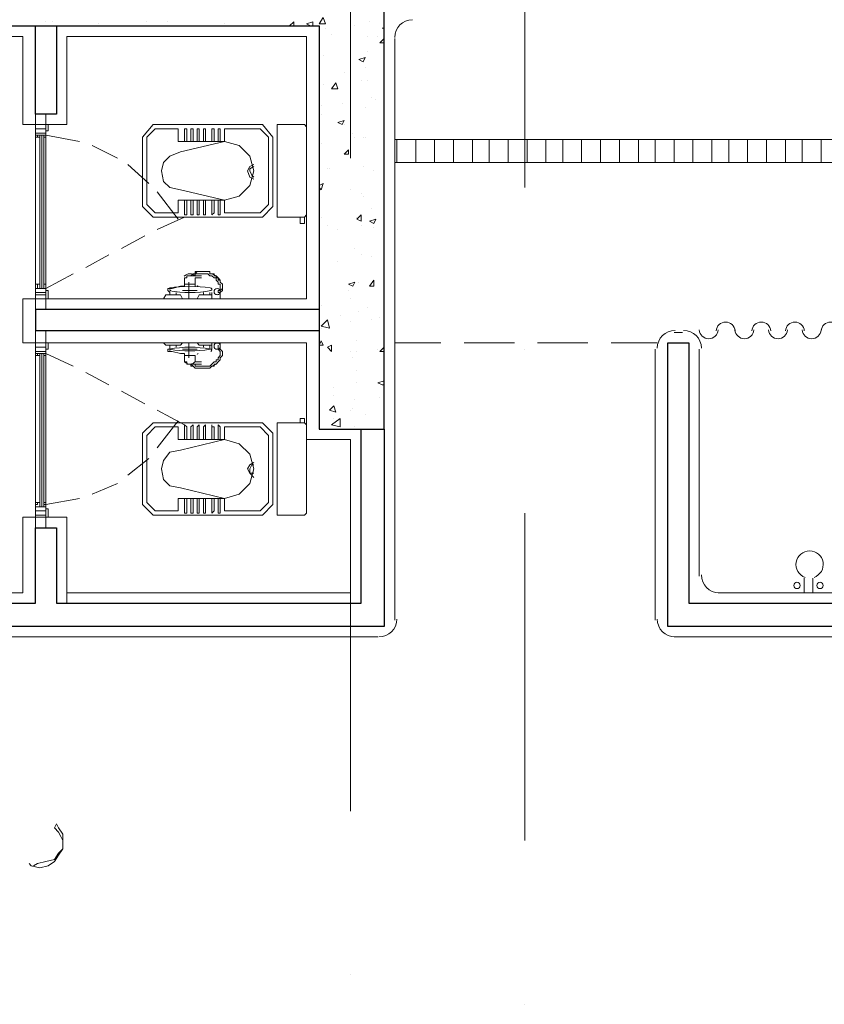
# Model space of a CAD drawing. Header units: metres. Extents: x -35.1 to 33.7, y -25.5 to 18.2.
# Tile 18 of 36: x 3.9 to 7.6, y -14 to -9.4. Entities that reach past the tile are written whole.
import ezdxf

# ---------------------------------------------------------------- set-up
doc = ezdxf.new("R2010")
doc.units = ezdxf.units.M
doc.header["$MEASUREMENT"] = 0
for name, color, linetype in [('PDF_ax', 7, 'Continuous'), ('PDF_column', 7, 'Continuous'), ('PDF_door', 7, 'Continuous'), ('PDF_furn', 7, 'Continuous'), ('PDF_hatch-plan', 7, 'Continuous'), ('PDF_khatchin', 7, 'Continuous'), ('PDF_Layer5', 7, 'Continuous'), ('PDF_shear wall', 7, 'Continuous'), ('PDF_textt', 7, 'Continuous'), ('PDF_wall', 7, 'Continuous'), ('PDF_WIN', 7, 'Continuous')]:
    doc.layers.add(name, color=color, linetype=linetype)

msp = doc.modelspace()

# ---------------------------------------------------------------- linework, layer by layer
at = {"layer": 'PDF_ax', "lineweight": 9}
for points in [[(5.4491, -8.4879), (5.4491, -10.077)], [(6.2485, -8.7094), (6.2485, -10.2118)], [(5.4491, -10.8282), (5.4491, -10.8282)], [(6.2485, -10.9534), (6.2485, -10.9534)], [(5.4491, -11.5795), (5.4491, -13.0723)], [(6.2485, -11.7047), (6.2485, -13.2071)], [(5.4491, -13.8235), (5.4491, -13.8235)], [(6.2485, -13.9584), (6.2485, -13.9584)]]:
    msp.add_lwpolyline(points, dxfattribs=at)
at = {"layer": 'PDF_column', "lineweight": 18}
msp.add_lwpolyline([(5.4491, -9.1717), (5.4491, -9.4702)], dxfattribs=at)
at = {"layer": 'PDF_door', "lineweight": 18}
for centre, start, end in [((7.1683, -10.8716), 3.922, 176.078), ((7.332, -10.8716), 3.922, 176.078), ((7.4861, -10.8716), 3.922, 176.078), ((7.6498, -10.8716), 3.922, 176.078), ((7.0912, -10.8619), 183.9276, 356.078), ((7.2549, -10.8619), 183.9276, 356.078), ((7.409, -10.8619), 183.9276, 356.078), ((7.5631, -10.8619), 183.9276, 356.078)]:
    msp.add_arc(centre, 0.0433, start, end, dxfattribs=at)
at = {"layer": 'PDF_furn', "lineweight": 18}
for points in [[(4.5437, -9.9229), (5.0446, -9.9229), (5.0927, -9.9807), (5.0927, -10.2985), (5.0446, -10.3467), (4.5437, -10.3467), (4.4956, -10.2985), (4.4956, -9.9807)], [(4.5149, -9.9807), (4.5534, -9.9422), (4.6593, -9.9422), (4.6593, -10), (4.8712, -10), (4.8712, -9.9422), (5.0349, -9.9422), (5.0735, -9.9807), (5.0735, -10.2889), (5.0349, -10.3274), (4.8712, -10.3274), (4.8712, -10.2696), (4.669, -10.2215), (4.6208, -10.2118), (4.5919, -10.1829), (4.5823, -10.1348), (4.5919, -10.0963), (4.6208, -10.0674), (4.669, -10.0481), (4.8712, -10), (4.9386, -10.0192), (4.9868, -10.0674), (5.006, -10.1348), (4.9868, -10.2022), (4.9386, -10.2504), (4.8712, -10.2696), (4.6593, -10.2696), (4.6593, -10.3274), (4.5534, -10.3274), (4.5149, -10.2889)], [(4.5919, -10.7223), (4.6015, -10.703), (4.6208, -10.703), (4.6208, -10.6934), (4.6112, -10.6838), (4.6112, -10.6741), (4.6304, -10.6741), (4.669, -10.6645), (4.6786, -10.6645), (4.6882, -10.6645), (4.6882, -10.6549), (4.6882, -10.626), (4.6978, -10.626), (4.6978, -10.6163), (4.7075, -10.6163), (4.7171, -10.6163), (4.7267, -10.6163), (4.7267, -10.6067), (4.7364, -10.6067), (4.746, -10.5971), (4.7556, -10.5971), (4.7653, -10.5971), (4.7749, -10.5971), (4.7845, -10.5971), (4.7942, -10.5971), (4.8038, -10.5971), (4.8038, -10.6067), (4.8134, -10.6067), (4.8327, -10.6163), (4.8327, -10.626), (4.8423, -10.626), (4.8423, -10.6356), (4.8519, -10.6356), (4.8519, -10.6452), (4.8616, -10.6549), (4.8616, -10.6645), (4.8616, -10.6741), (4.8616, -10.6838), (4.8519, -10.6934), (4.8519, -10.7223)], [(4.5919, -10.9245), (4.6015, -10.9342), (4.6208, -10.9342), (4.6208, -10.9534), (4.6112, -10.9534), (4.6112, -10.9631), (4.6304, -10.9631), (4.669, -10.9727), (4.6786, -10.9727), (4.6882, -10.9727), (4.6882, -10.9823), (4.6882, -11.0112), (4.6978, -11.0112), (4.6978, -11.0209), (4.7075, -11.0209), (4.7171, -11.0209), (4.7171, -11.0305), (4.7267, -11.0305), (4.7364, -11.0401), (4.746, -11.0401), (4.7556, -11.0401), (4.7653, -11.0401), (4.7749, -11.0401), (4.7845, -11.0401), (4.7942, -11.0401), (4.8038, -11.0401), (4.8134, -11.0305), (4.8327, -11.0209), (4.8423, -11.0112), (4.8519, -11.0016), (4.8519, -10.992), (4.8616, -10.9823), (4.8616, -10.9727), (4.8616, -10.9631), (4.8519, -10.9534), (4.8519, -10.9438), (4.8519, -10.9245)], [(4.5437, -11.7143), (5.0446, -11.7143), (5.0927, -11.6661), (5.0927, -11.3387), (5.0446, -11.2905), (4.5437, -11.2905), (4.4956, -11.3387), (4.4956, -11.6661)], [(4.5149, -11.6565), (4.5534, -11.695), (4.6593, -11.695), (4.6593, -11.6373), (4.8712, -11.6373), (4.8712, -11.695), (5.0349, -11.695), (5.0735, -11.6565), (5.0735, -11.3483), (5.0349, -11.3098), (4.8712, -11.3098), (4.8712, -11.3676), (4.669, -11.4157), (4.6208, -11.4254), (4.5919, -11.4639), (4.5823, -11.5024), (4.5919, -11.5506), (4.6208, -11.5795), (4.669, -11.5891), (4.8712, -11.6373), (4.9386, -11.618), (4.9868, -11.5698), (5.006, -11.5024), (4.9868, -11.435), (4.9386, -11.3868), (4.8712, -11.3676), (4.6593, -11.3676), (4.6593, -11.3098), (4.5534, -11.3098), (4.5149, -11.3483)]]:
    msp.add_lwpolyline(points, close=True, dxfattribs=at)
for points in [[(5.2372, -10.3467), (5.2468, -10.337), (5.2468, -9.9325), (5.2372, -9.9229), (5.1216, -9.9229), (5.112, -9.9229), (5.112, -9.9325), (5.112, -10.337), (5.112, -10.3467), (5.1216, -10.3467), (5.2372, -10.3467), (5.2372, -10.3756), (5.2179, -10.3756), (5.2179, -10.3467)], [(4.6978, -10), (4.6978, -9.9422), (4.6882, -9.9422), (4.6882, -10)], [(4.7267, -10), (4.7267, -9.9422), (4.7171, -9.9422), (4.7171, -10)], [(4.7556, -10), (4.7556, -9.9422), (4.746, -9.9422), (4.746, -10)], [(4.7845, -10), (4.7845, -9.9422), (4.7749, -9.9422), (4.7749, -10)], [(4.8231, -10), (4.8231, -9.9422), (4.8134, -9.9422), (4.8134, -10)], [(4.8423, -10), (4.8423, -9.9422), (4.8519, -9.9422), (4.8519, -10)], [(5.006, -10.1733), (4.9868, -10.1637), (4.9772, -10.1348), (4.9868, -10.1155), (5.006, -10.1059)], [(5.006, -10.1637), (4.9964, -10.154), (4.9868, -10.1348), (4.9868, -10.1252), (5.006, -10.1155)], [(4.6882, -10.2696), (4.6882, -10.3274), (4.6882, -10.337), (4.6978, -10.337), (4.6978, -10.3274), (4.6978, -10.2696)], [(4.7171, -10.2696), (4.7171, -10.3274), (4.7171, -10.337), (4.7267, -10.337), (4.7267, -10.3274), (4.7267, -10.2696)], [(4.746, -10.2696), (4.746, -10.3274), (4.746, -10.337), (4.7556, -10.337), (4.7556, -10.3274), (4.7556, -10.2696)], [(4.7749, -10.2696), (4.7749, -10.3274), (4.7749, -10.337), (4.7845, -10.337), (4.7845, -10.3274), (4.7845, -10.2696)], [(4.8134, -10.2696), (4.8134, -10.3274), (4.8134, -10.337), (4.8231, -10.3274), (4.8231, -10.2696)], [(4.8519, -10.2696), (4.8519, -10.3274), (4.8519, -10.337), (4.8423, -10.337), (4.8423, -10.3274), (4.8423, -10.2696)], [(4.7653, -10.6163), (4.7171, -10.6163), (4.7267, -10.6067), (4.7364, -10.6067), (4.7364, -10.5971), (4.746, -10.5971), (4.7556, -10.5971), (4.7653, -10.5971), (4.7749, -10.5971), (4.7845, -10.5971), (4.7942, -10.5971), (4.8038, -10.5971), (4.8038, -10.6067), (4.8134, -10.6067), (4.8231, -10.6067), (4.8231, -10.6163), (4.8327, -10.6163), (4.8423, -10.626), (4.8519, -10.6356), (4.8519, -10.6452), (4.8616, -10.6549), (4.8616, -10.6645), (4.8616, -10.6741), (4.8519, -10.6838), (4.8519, -10.6934)], [(4.7267, -10.6163), (4.7364, -10.6163), (4.7364, -10.6067), (4.746, -10.6067), (4.7556, -10.6067), (4.7653, -10.6067), (4.7749, -10.6067), (4.7845, -10.6067), (4.7942, -10.6067), (4.8038, -10.6163), (4.8134, -10.6163), (4.8231, -10.626), (4.8327, -10.626), (4.8327, -10.6356), (4.8423, -10.6452), (4.8423, -10.6549), (4.8519, -10.6549), (4.8519, -10.6645), (4.8519, -10.6741), (4.8519, -10.6838), (4.8423, -10.6838), (4.8423, -10.6934), (4.8519, -10.6934), (4.8519, -10.7223)], [(4.6882, -10.6645), (4.6882, -10.6549), (4.6882, -10.626)], [(4.6882, -10.6549), (4.7364, -10.6549), (4.6882, -10.6549)], [(4.6882, -10.6549), (4.6882, -10.6549)], [(4.7075, -10.6452), (4.7075, -10.7223)], [(4.7364, -10.6645), (4.7364, -10.6549), (4.7364, -10.626), (4.7653, -10.626)], [(4.7364, -10.6549), (4.7364, -10.6549)], [(4.5919, -10.7223), (4.6015, -10.703), (4.6401, -10.703), (4.669, -10.703), (4.6786, -10.7223)], [(4.6208, -10.703), (4.6208, -10.6934)], [(4.6497, -10.703), (4.6497, -10.6934)], [(4.6786, -10.6838), (4.746, -10.6838)], [(4.746, -10.7223), (4.7556, -10.703), (4.7845, -10.703), (4.8134, -10.703)], [(4.7749, -10.703), (4.7749, -10.6934)], [(4.8038, -10.703), (4.8038, -10.6934)], [(4.8134, -10.7223), (4.8134, -10.6934)], [(4.8423, -10.703), (4.8423, -10.703)], [(4.5919, -10.9245), (4.6015, -10.9342), (4.6401, -10.9342), (4.669, -10.9342), (4.6786, -10.9245)], [(4.7075, -10.992), (4.7075, -10.9245)], [(4.746, -10.9245), (4.7556, -10.9342), (4.7845, -10.9342), (4.8134, -10.9342)], [(4.8134, -10.9245), (4.8134, -10.9534), (4.8134, -10.9438)], [(4.8423, -10.9342), (4.8423, -10.9438), (4.8423, -10.9534), (4.8519, -10.9534), (4.8519, -10.9245)], [(4.6497, -10.9342), (4.6497, -10.9438)], [(4.6786, -10.9534), (4.746, -10.9534)], [(4.7653, -11.0209), (4.7171, -11.0209), (4.7267, -11.0305), (4.7364, -11.0401), (4.746, -11.0401), (4.7556, -11.0401), (4.7653, -11.0401), (4.7749, -11.0401), (4.7845, -11.0401), (4.7942, -11.0401), (4.8038, -11.0401), (4.8134, -11.0305), (4.8231, -11.0305), (4.8231, -11.0209), (4.8327, -11.0209), (4.8423, -11.0112), (4.8519, -11.0016), (4.8519, -10.992), (4.8616, -10.9823), (4.8616, -10.9727), (4.8616, -10.9631), (4.8519, -10.9534), (4.8519, -10.9438)], [(4.7267, -11.0209), (4.7364, -11.0209), (4.7364, -11.0305), (4.746, -11.0305), (4.7556, -11.0305), (4.7653, -11.0305), (4.7749, -11.0305), (4.7845, -11.0305), (4.7942, -11.0305), (4.8038, -11.0305), (4.8134, -11.0209), (4.8231, -11.0112), (4.8327, -11.0112), (4.8327, -11.0016), (4.8423, -11.0016), (4.8423, -10.992), (4.8519, -10.9823), (4.8519, -10.9727), (4.8519, -10.9631), (4.8423, -10.9534)], [(4.7749, -10.9342), (4.7749, -10.9438)], [(4.6882, -10.9823), (4.7364, -10.9823), (4.6882, -10.9823)], [(4.6882, -10.9823), (4.6882, -10.9823)], [(4.7653, -11.0112), (4.7364, -11.0112), (4.7364, -10.9823)], [(4.7364, -10.9823), (4.7364, -10.9823)], [(5.2372, -11.2905), (5.2468, -11.3002), (5.2468, -11.7047), (5.2372, -11.7143), (5.1216, -11.7143), (5.112, -11.7143), (5.112, -11.7047), (5.112, -11.3002), (5.112, -11.2905), (5.1216, -11.2905), (5.2372, -11.2905), (5.2372, -11.2713), (5.2179, -11.2713), (5.2179, -11.2905)], [(4.6882, -11.3676), (4.6882, -11.3098), (4.6882, -11.3002), (4.6978, -11.3098), (4.6978, -11.3676)], [(4.7171, -11.3676), (4.7171, -11.3098), (4.7267, -11.3002), (4.7267, -11.3098), (4.7267, -11.3676)], [(4.746, -11.3676), (4.746, -11.3098), (4.7556, -11.3002), (4.7556, -11.3098), (4.7556, -11.3676)], [(4.7749, -11.3676), (4.7749, -11.3098), (4.7845, -11.3002), (4.7845, -11.3098), (4.7845, -11.3676)], [(4.8134, -11.3676), (4.8134, -11.3098), (4.8134, -11.3002), (4.8134, -11.3098), (4.8231, -11.3098), (4.8231, -11.3676)], [(4.8519, -11.3676), (4.8519, -11.3098), (4.8423, -11.3002), (4.8423, -11.3098), (4.8423, -11.3676)], [(5.006, -11.4735), (4.9868, -11.4832), (4.9772, -11.5024), (4.9868, -11.5217), (5.006, -11.5409)], [(5.006, -11.4832), (4.9964, -11.4832), (4.9868, -11.5024), (4.9868, -11.5217), (5.006, -11.5217)], [(4.6978, -11.6373), (4.6978, -11.695), (4.6978, -11.7047), (4.6882, -11.7047), (4.6882, -11.695), (4.6882, -11.6373)], [(4.7267, -11.6373), (4.7267, -11.695), (4.7267, -11.7047), (4.7171, -11.7047), (4.7171, -11.695), (4.7171, -11.6373)], [(4.7556, -11.6373), (4.7556, -11.695), (4.7556, -11.7047), (4.746, -11.7047), (4.746, -11.695), (4.746, -11.6373)], [(4.7845, -11.6373), (4.7845, -11.695), (4.7845, -11.7047), (4.7749, -11.7047), (4.7749, -11.695), (4.7749, -11.6373)], [(4.8231, -11.6373), (4.8231, -11.695), (4.8134, -11.7047), (4.8134, -11.695), (4.8134, -11.6373)], [(4.8423, -11.6373), (4.8423, -11.695), (4.8423, -11.7047), (4.8519, -11.7047), (4.8519, -11.695), (4.8519, -11.6373)], [(7.5294, -12.0032), (7.5294, -12.0707)], [(7.5679, -12.0032), (7.5679, -12.0707)]]:
    msp.add_lwpolyline(points, dxfattribs=at)
for points in [[(4.6182, -10.6847, 0.09213), (4.8086, -10.6838, 0.999994), (4.806, -10.6722, 0.08235), (4.6185, -10.6722)], [(4.8086, -10.9631, 0.999994), (4.8065, -10.9525, 0.092155), (4.6181, -10.9525)], [(4.6208, -10.9342), (4.6208, -10.9534, 0.082325), (4.8038, -10.9534), (4.8038, -10.9342)], [(4.7377, -11.0093, -0.454877), (4.6882, -11.0112), (4.6882, -10.9823)]]:
    msp.add_lwpolyline(points, format="xyb", dxfattribs=at)
for centre in [(4.8375, -10.6886), (4.8375, -10.939), (7.4957, -12.0369), (7.6017, -12.0369)]:
    msp.add_circle(centre, 0.0144, dxfattribs=at)
for centre, radius, start, end in [((4.7123, -10.6404), 0.0337, 41.0776, 138.9224), ((4.6256, -10.679), 0.00482, 90.0003, 269.9997), ((4.6834, -10.6597), 0.00482, 275.3939, 350.9647), ((4.7508, -10.6597), 0.00482, 189.0435, 264.6099), ((4.8375, -10.6886), 0.0144, 179.9999, 0.0001), ((4.8375, -10.939), 0.0144, 0.0055, 180.0052), ((4.6256, -10.9583), 0.00482, 90.0061, 270.0001), ((4.6834, -10.9775), 0.00482, 9.0353, 84.6061), ((4.7508, -10.9775), 0.00482, 95.3939, 170.9647), ((7.5535, -11.9406), 0.0626, 289.2315, 250.7685)]:
    msp.add_arc(centre, radius, start, end, dxfattribs=at)
at = {"layer": 'PDF_hatch-plan', "lineweight": 18}
for points in [[(5.3239, -9.4317), (5.3335, -9.4606), (5.3046, -9.4606)], [(5.6032, -9.4799), (5.5935, -9.4799)], [(5.5165, -9.6147), (5.5069, -9.634), (5.4876, -9.6243)], [(5.3817, -9.7303), (5.3913, -9.7592), (5.3624, -9.7592)], [(5.4202, -9.9036), (5.4106, -9.9229), (5.3913, -9.9133)], [(8.3673, -9.9903), (8.3673, -10.0963), (5.6513, -10.0963), (5.6513, -9.9903)], [(5.4394, -10.0385), (5.4394, -10.0577), (5.4202, -10.0577)], [(5.4972, -10.337), (5.4972, -10.3659), (5.478, -10.3563)], [(5.5647, -10.3563), (5.555, -10.3756), (5.5358, -10.3659)], [(5.4683, -10.6452), (5.4587, -10.6645), (5.4394, -10.6549)], [(5.555, -10.6356), (5.555, -10.6645), (5.5358, -10.6645)], [(5.3528, -10.8571), (5.3142, -10.8475), (5.3431, -10.8186)], [(5.3142, -10.9149), (5.3239, -10.9342), (5.3046, -10.9342)], [(5.3624, -10.9342), (5.3624, -10.9631), (5.3431, -10.9438)], [(5.372, -11.2135), (5.3817, -11.2424), (5.3528, -11.2327)], [(5.4009, -11.3098), (5.3624, -11.3002), (5.4009, -11.2713)]]:
    msp.add_lwpolyline(points, close=True, dxfattribs=at)
for points in [[(4.0526, -9.451), (4.0526, -9.451)], [(4.0815, -9.451), (4.0815, -9.451)], [(4.2933, -9.4606), (4.2933, -9.4606)], [(4.5149, -9.451), (4.5149, -9.451)], [(4.6112, -9.451), (4.6112, -9.451)], [(4.8712, -9.4606), (4.8712, -9.4606)], [(5.1698, -9.4702), (5.189, -9.451), (5.189, -9.4702)], [(5.2661, -9.4702), (5.2468, -9.4606), (5.2757, -9.451), (5.2757, -9.4702)], [(5.3335, -9.4799), (5.3335, -9.4799)], [(5.4683, -9.4702), (5.4683, -9.4702)], [(5.5358, -9.451), (5.5358, -9.451)], [(5.3624, -9.5088), (5.3624, -9.5088)], [(5.5261, -9.5184), (5.5261, -9.5184)], [(5.5743, -9.5184), (5.5743, -9.5184)], [(5.6032, -9.5473), (5.5839, -9.5473), (5.6032, -9.528)], [(5.4491, -9.5665), (5.4491, -9.5665)], [(5.3239, -9.6051), (5.3239, -9.6051)], [(5.5261, -9.5858), (5.5261, -9.5858)], [(5.5165, -9.6629), (5.5165, -9.6629)], [(5.4202, -9.6821), (5.4202, -9.6821)], [(5.4491, -9.711), (5.4491, -9.711)], [(5.3239, -9.7399), (5.3239, -9.7399)], [(5.4972, -9.7206), (5.4972, -9.7206)], [(5.5261, -9.7206), (5.5261, -9.7206)], [(5.5454, -9.7977), (5.5454, -9.7977)], [(5.3142, -9.8362), (5.3142, -9.8362)], [(5.3142, -9.8362), (5.3142, -9.8362)], [(5.4106, -9.8266), (5.4106, -9.8266)], [(5.5165, -9.8459), (5.5165, -9.8459)], [(5.5647, -9.8073), (5.5647, -9.8073)], [(5.3142, -9.8747), (5.3142, -9.8747)], [(5.4202, -9.9229), (5.4202, -9.9229)], [(5.3046, -9.9807), (5.3046, -9.9807)], [(5.4587, -9.9614), (5.4587, -9.9614)], [(5.4683, -9.9807), (5.4683, -9.9807)], [(5.5069, -9.9807), (5.5069, -9.9807)], [(5.5165, -9.9807), (5.5165, -9.9807)], [(5.3142, -10.0096), (5.3142, -10.0096)], [(5.661, -10.0963), (5.661, -9.9903)], [(5.7476, -10.0963), (5.7476, -9.9903)], [(5.8343, -10.0963), (5.8343, -9.9903)], [(5.921, -10.0963), (5.921, -9.9903)], [(6.0077, -10.0963), (6.0077, -9.9903)], [(6.0847, -10.0963), (6.0847, -9.9903)], [(6.1714, -10.0963), (6.1714, -9.9903)], [(6.2581, -10.0963), (6.2581, -9.9903)], [(6.3448, -10.0963), (6.3448, -9.9903)], [(6.4218, -10.0963), (6.4218, -9.9903)], [(6.5085, -10.0963), (6.5085, -9.9903)], [(6.5952, -10.0963), (6.5952, -9.9903)], [(6.6819, -10.0963), (6.6819, -9.9903)], [(6.7686, -10.0963), (6.7686, -9.9903)], [(6.8456, -10.0963), (6.8456, -9.9903)], [(6.9323, -10.0963), (6.9323, -9.9903)], [(7.019, -10.0963), (7.019, -9.9903)], [(7.1056, -10.0963), (7.1056, -9.9903)], [(7.1827, -10.0963), (7.1827, -9.9903)], [(7.2694, -10.0963), (7.2694, -9.9903)], [(7.3561, -10.0963), (7.3561, -9.9903)], [(7.4427, -10.0963), (7.4427, -9.9903)], [(7.5198, -10.0963), (7.5198, -9.9903)], [(7.6065, -10.0963), (7.6065, -9.9903)], [(5.5069, -10.1155), (5.5069, -10.1155)], [(5.3046, -10.1444), (5.3046, -10.1444)], [(5.3431, -10.1252), (5.3431, -10.1252)], [(5.3528, -10.1252), (5.3528, -10.1252)], [(5.555, -10.1348), (5.555, -10.1348)], [(5.3046, -10.2022), (5.3239, -10.1926), (5.3142, -10.2215), (5.3046, -10.2118)], [(5.4491, -10.2215), (5.4491, -10.2215)], [(5.4972, -10.2407), (5.4972, -10.2407)], [(5.5069, -10.2504), (5.5069, -10.2504)], [(5.3046, -10.2793), (5.3046, -10.2793)], [(5.5454, -10.3081), (5.5454, -10.3081)], [(5.3142, -10.3467), (5.3142, -10.3467)], [(5.3431, -10.3852), (5.3431, -10.3852)], [(5.478, -10.3467), (5.478, -10.3467)], [(5.4972, -10.3852), (5.4972, -10.3852)], [(5.4972, -10.3852), (5.4972, -10.3852)], [(5.3913, -10.4045), (5.3913, -10.4045)], [(5.555, -10.3948), (5.555, -10.3948)], [(5.4683, -10.4911), (5.4683, -10.4911)], [(5.4972, -10.52), (5.4972, -10.52)], [(5.3913, -10.5489), (5.3913, -10.5489)], [(5.3913, -10.5489), (5.3913, -10.5489)], [(5.5454, -10.5297), (5.5454, -10.5297)], [(5.4876, -10.6452), (5.4876, -10.6452)], [(5.4394, -10.6838), (5.4394, -10.6838)], [(5.4491, -10.7223), (5.4491, -10.7223)], [(5.3142, -10.7512), (5.3142, -10.7512)], [(5.4876, -10.7801), (5.4876, -10.7801)], [(5.5261, -10.7608), (5.5261, -10.7608)], [(5.4009, -10.7993), (5.4009, -10.7993)], [(5.5454, -10.8186), (5.5454, -10.8186)], [(5.5839, -10.809), (5.5839, -10.809)], [(5.3142, -10.8571), (5.3142, -10.8571)], [(5.3335, -10.8475), (5.3335, -10.8475)], [(5.478, -10.9149), (5.478, -10.9149)], [(5.4491, -10.9631), (5.4491, -10.9631)], [(5.478, -10.9631), (5.478, -10.9631)], [(5.5743, -10.9534), (5.5743, -10.9534)], [(5.6032, -10.9631), (5.5839, -10.9631), (5.6032, -10.9438)], [(5.4587, -10.992), (5.4587, -10.992)], [(5.478, -11.0498), (5.478, -11.0498)], [(5.478, -11.1075), (5.478, -11.1075)], [(5.6032, -11.1172), (5.5935, -11.1172), (5.5743, -11.1075), (5.6032, -11.0979)], [(5.372, -11.1268), (5.372, -11.1268)], [(5.372, -11.1653), (5.372, -11.1653)], [(5.4683, -11.1846), (5.4683, -11.1846)], [(5.5839, -11.175), (5.5839, -11.175)], [(5.4491, -11.2327), (5.4491, -11.2327)], [(5.4587, -11.2231), (5.4587, -11.2231)], [(5.372, -11.2713), (5.372, -11.2713)], [(5.5165, -11.252), (5.5165, -11.252)], [(5.4683, -11.3098), (5.4683, -11.3098)]]:
    msp.add_lwpolyline(points, dxfattribs=at)
at = {"layer": 'PDF_khatchin', "lineweight": 18}
for points in [[(4.0526, -9.9711), (4.2067, -10)], [(4.2644, -10.0192), (4.38, -10.077)], [(4.4282, -10.1059), (4.5245, -10.1926)], [(4.563, -10.2311), (4.6593, -10.3563)], [(4.563, -10.4045), (4.6882, -10.3467)], [(4.3993, -10.4911), (4.5052, -10.4334)], [(4.2355, -10.5778), (4.3415, -10.52)], [(4.0526, -10.6741), (4.1778, -10.6067)], [(5.8632, -10.9245), (5.6513, -10.9245)], [(6.2003, -10.9245), (5.9692, -10.9245)], [(6.5374, -10.9245), (6.3063, -10.9245)], [(6.8552, -10.9245), (6.6433, -10.9245)], [(4.0526, -10.9727), (4.1778, -11.0305)], [(4.2355, -11.0594), (4.3415, -11.1172)], [(4.3993, -11.1461), (4.5052, -11.2039)], [(4.563, -11.2327), (4.6882, -11.3002)], [(4.563, -11.4061), (4.6593, -11.2809)], [(4.4282, -11.5313), (4.5245, -11.4543)], [(4.2644, -11.618), (4.38, -11.5698)], [(4.0526, -11.6661), (4.2067, -11.6373)]]:
    msp.add_lwpolyline(points, dxfattribs=at)
at = {"layer": 'PDF_Layer5', "lineweight": 13}
for points in [[(3.5325, -9.5184), (3.9466, -9.5184), (3.9466, -9.9229), (4.1489, -9.9229), (4.1489, -9.5184), (5.2468, -9.5184), (5.2468, -10.7223), (3.9466, -10.7223), (3.9466, -10.9245), (5.2468, -10.9245), (5.2468, -11.3676), (5.4491, -11.3676), (5.4491, -12.0707), (4.1489, -12.0707)], [(5.6513, -12.1959), (5.6513, -9.528)], [(6.9708, -10.8764), (6.9323, -10.8764)], [(6.8456, -10.9534), (6.8456, -12.1959)], [(7.0479, -10.9534), (7.0479, -11.9936)], [(5.5743, -12.2729), (3.3976, -12.2729), (3.3976, -12.0707), (3.9466, -12.0707), (3.9466, -11.7239), (4.1489, -11.7239), (4.1489, -12.1188)], [(12.6725, -12.0707), (7.1345, -12.0707)], [(12.8651, -12.2729), (6.9323, -12.2729)]]:
    msp.add_lwpolyline(points, dxfattribs=at)
for centre, start, end in [((5.7332, -9.5232), 90, 180), ((6.9371, -10.9486), 90, 180), ((6.9756, -10.9486), 0.0055, 90), ((7.1394, -11.9888), 180, 270), ((5.5791, -12.191), 270, 360), ((6.9371, -12.191), 180, 270)]:
    msp.add_arc(centre, 0.0819, start, end, dxfattribs=at)
at = {"layer": 'PDF_shear wall', "lineweight": 30}
msp.add_lwpolyline([(5.6032, -9.1717), (3.5806, -9.1717), (3.5806, -9.4702), (5.3046, -9.4702), (5.3046, -11.3194), (5.6032, -11.3194)], close=True, dxfattribs=at)
at = {"layer": 'PDF_textt', "lineweight": 20}
for points in [[(4.1296, -13.2071), (4.12, -13.1879), (4.1103, -13.1686), (4.0911, -13.1494), (4.1007, -13.1301), (4.1103, -13.1494), (4.1296, -13.1782), (4.1296, -13.2071), (4.1296, -13.2168), (4.1296, -13.2457), (4.1103, -13.2746), (4.0911, -13.3035), (4.0622, -13.3227), (4.0237, -13.3323), (3.9851, -13.3227), (3.9755, -13.3131)], [(3.9948, -13.3227), (4.014, -13.3131), (4.0526, -13.3035), (4.0911, -13.2938), (4.1103, -13.2649), (4.1296, -13.2457)]]:
    msp.add_lwpolyline(points, dxfattribs=at)
at = {"layer": 'PDF_wall', "lineweight": 30}
for points in [[(4.1007, -9.4702), (4.1007, -9.8747), (4.0044, -9.8747), (4.0044, -9.4702)], [(5.3046, -10.7704), (4.0044, -10.7704), (4.0044, -10.8668), (5.3046, -10.8668)], [(5.6032, -11.3194), (5.6032, -12.2248), (3.4458, -12.2248), (3.4458, -12.1188), (4.0044, -12.1188), (4.0044, -11.7721), (4.1007, -11.7721), (4.1007, -12.1188), (5.4972, -12.1188), (5.4972, -11.3194)]]:
    msp.add_lwpolyline(points, dxfattribs=at)
msp.add_lwpolyline([(6.9997, -12.1188), (12.7977, -12.1188), (12.7977, -10.9245), (12.9036, -10.9245), (12.9036, -12.2248), (6.9034, -12.2248), (6.9034, -10.9245), (6.9997, -10.9245)], close=True, dxfattribs=at)
at = {"layer": 'PDF_WIN', "lineweight": 18}
for points in [[(4.0526, -9.9229), (4.0526, -9.8747), (4.0044, -9.8747), (4.0044, -9.9229)], [(4.0526, -9.9422), (4.0526, -9.9229), (4.0044, -9.9229), (4.0044, -9.9422), (4.0044, -9.9614), (4.0526, -9.9614), (4.0526, -9.9422), (4.0044, -9.9422)], [(4.0044, -9.9229), (4.0526, -9.9229), (4.0526, -9.9422), (4.0044, -9.9422)], [(4.0526, -9.9518), (4.0622, -9.9518), (4.0622, -9.9229), (4.0526, -9.9229)], [(4.0237, -9.9807), (4.0237, -9.9711), (4.0044, -9.9711), (4.0526, -9.9711), (4.0526, -9.9422), (4.0044, -9.9422), (4.0044, -9.9711), (4.0044, -9.9807)], [(4.0044, -9.9807), (4.014, -9.9807), (4.014, -9.9711), (4.0044, -9.9711)], [(4.0237, -9.9711), (4.0237, -10.6741)], [(4.0526, -9.9807), (4.0429, -9.9807), (4.0429, -9.9711), (4.0526, -9.9711)], [(4.0429, -9.9807), (4.0526, -9.9807), (4.0526, -9.9711), (4.0429, -9.9711)], [(4.0044, -10.6741), (4.0044, -10.6549), (4.014, -10.6549), (4.014, -10.6741)], [(4.0237, -10.6549), (4.0044, -10.6549), (4.0044, -10.6741), (4.0237, -10.6741)], [(4.0526, -10.6741), (4.0526, -10.6549), (4.0429, -10.6549), (4.0429, -10.6741)], [(4.0429, -10.6549), (4.0526, -10.6549), (4.0526, -10.6741), (4.0429, -10.6741)], [(4.0526, -10.6934), (4.0044, -10.6934), (4.0044, -10.6741), (4.0526, -10.6741)], [(4.0044, -10.6741), (4.0526, -10.6741), (4.0526, -10.6934), (4.0044, -10.6934)], [(4.0044, -10.703), (4.0044, -10.7223), (4.0526, -10.7223), (4.0526, -10.703)], [(4.0526, -10.7704), (4.0526, -10.7223), (4.0044, -10.7223), (4.0044, -10.7704)], [(4.0526, -10.8668), (4.0526, -10.9245), (4.0044, -10.9245), (4.0044, -10.8668)], [(4.0526, -10.9438), (4.0526, -10.9631), (4.0044, -10.9631), (4.0044, -10.9438), (4.0044, -10.9245), (4.0526, -10.9245), (4.0526, -10.9438), (4.0044, -10.9438)], [(4.0044, -10.9245), (4.0526, -10.9245), (4.0526, -10.9438), (4.0044, -10.9438)], [(4.0044, -10.9727), (4.0526, -10.9727), (4.0526, -10.9438), (4.0044, -10.9438)], [(4.0044, -10.9727), (4.0044, -10.9823), (4.014, -10.9823), (4.014, -10.9727)], [(4.0237, -10.9823), (4.0044, -10.9823), (4.0044, -10.9727), (4.0237, -10.9727)], [(4.0237, -11.6758), (4.0237, -10.9727)], [(4.0526, -10.9727), (4.0526, -10.9823), (4.0429, -10.9823), (4.0429, -10.9727)], [(4.0429, -10.9823), (4.0526, -10.9823), (4.0526, -10.9727), (4.0429, -10.9727)], [(4.0044, -11.6565), (4.014, -11.6565), (4.014, -11.6661), (4.0044, -11.6661)], [(4.0237, -11.6565), (4.0237, -11.6758), (4.0044, -11.6758), (4.0526, -11.6758), (4.0526, -11.695), (4.0044, -11.695), (4.0044, -11.6758), (4.0044, -11.6565)], [(4.0526, -11.695), (4.0526, -11.7143), (4.0044, -11.7143), (4.0044, -11.695), (4.0044, -11.6758), (4.0526, -11.6758), (4.0526, -11.695), (4.0044, -11.695)], [(4.0044, -11.7239), (4.0526, -11.7239), (4.0526, -11.695), (4.0044, -11.695)], [(4.0526, -11.6565), (4.0429, -11.6565), (4.0429, -11.6661), (4.0526, -11.6661)], [(4.0429, -11.6565), (4.0526, -11.6565), (4.0526, -11.6758), (4.0429, -11.6758)], [(4.0526, -11.6854), (4.0622, -11.6854), (4.0622, -11.7239), (4.0526, -11.7239)], [(4.0526, -11.7239), (4.0526, -11.7721), (4.0044, -11.7721), (4.0044, -11.7239)]]:
    msp.add_lwpolyline(points, close=True, dxfattribs=at)
for points in [[(4.0044, -9.9518), (4.0044, -9.9229), (4.0044, -9.9518)], [(4.0044, -10.6549), (4.0044, -9.9807)], [(4.0237, -10.6549), (4.0237, -9.9807)], [(4.0333, -10.6741), (4.0333, -9.9711)], [(4.0429, -10.6549), (4.0429, -9.9807)], [(4.0526, -10.6549), (4.0526, -9.9807)], [(4.0044, -10.6838), (4.0044, -10.7223), (4.0044, -10.6838)], [(4.0526, -10.6934), (4.0526, -10.7223), (4.0044, -10.7223), (4.0044, -10.6934), (4.0526, -10.6934), (4.0526, -10.6838), (4.0622, -10.6838), (4.0622, -10.7223), (4.0526, -10.7223)], [(4.0526, -10.6741), (4.0526, -10.6741)], [(4.0526, -10.703), (4.0526, -10.703)], [(4.0044, -10.9534), (4.0044, -10.9245), (4.0044, -10.9534)], [(4.0526, -10.9342), (4.0526, -10.9438), (4.0526, -10.9534), (4.0622, -10.9534), (4.0622, -10.9245), (4.0526, -10.9245)], [(4.0333, -10.9727), (4.0333, -11.6758)], [(4.0526, -10.9727), (4.0526, -10.9727)], [(4.0044, -10.9823), (4.0044, -11.6565)], [(4.0237, -10.9823), (4.0237, -11.6565)], [(4.0429, -10.9823), (4.0429, -11.6565)], [(4.0526, -10.9823), (4.0526, -11.6565)], [(4.0044, -11.6854), (4.0044, -11.7239), (4.0044, -11.6854)]]:
    msp.add_lwpolyline(points, dxfattribs=at)

doc.saveas('drawing.dxf')
